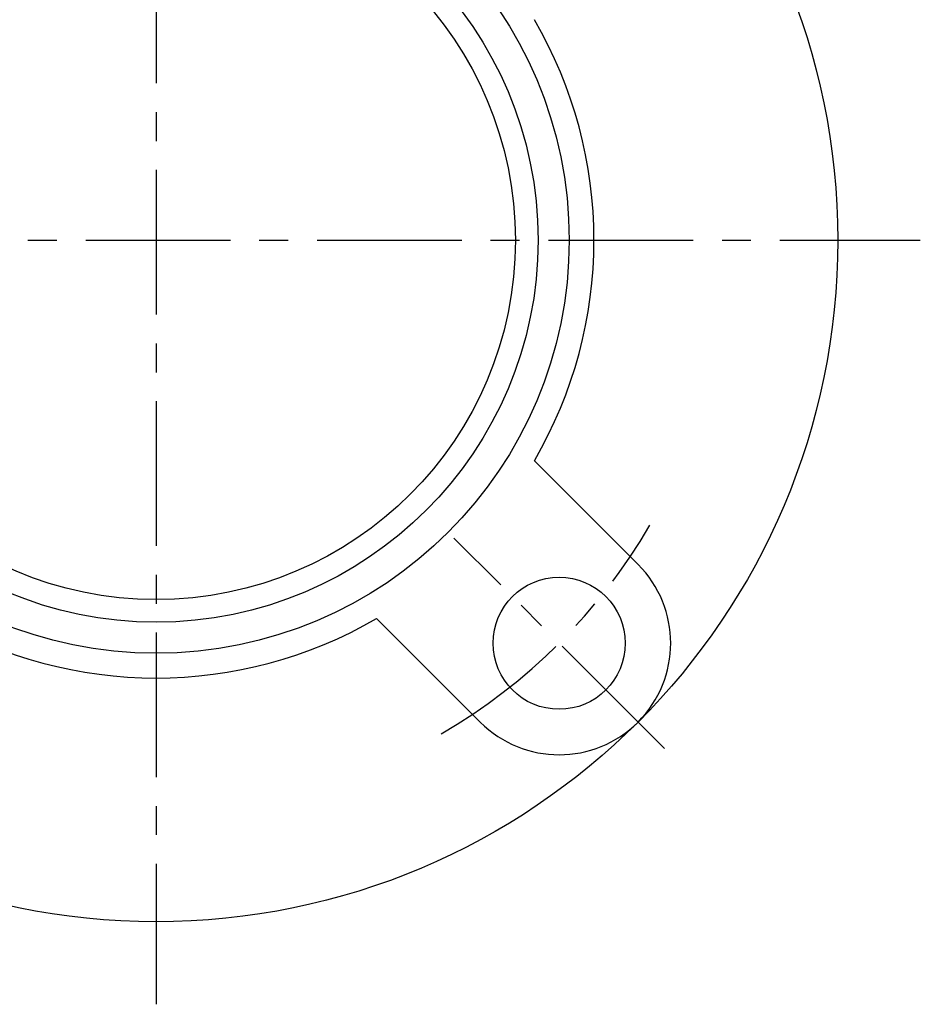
# Model space of a CAD drawing. Extents: x -93 to 218, y -92 to 218.
# Tile 2 of 11: x -17 to 92, y -92 to 27. Entities that reach past the tile are written whole.
import ezdxf

# ---------------------------------------------------------------- set-up
doc = ezdxf.new("R2010")
doc.units = 0
doc.header["$LTSCALE"] = 14
doc.linetypes.add('CENTER', pattern=[2, 1.25, -0.25, 0.25, -0.25])
doc.layers.get('0').update_dxf_attribs({"linetype": 'CONTINUOUS'})
doc.layers.add('CENTER', color=1, linetype='CENTER')

msp = doc.modelspace()

# ---------------------------------------------------------------- linework, layer by layer
for p, q in [((58.34, -39.24), (45.79, -26.69)), ((39.24, -58.34), (26.69, -45.79))]:
    msp.add_line(p, q)
for centre, radius in [((0, 0), 82.5), ((0, 0), 50), ((0, 0), 46.24), ((0, 0), 43.5), ((48.79, -48.79), 8)]:
    msp.add_circle(centre, radius)
for centre, radius, start, end in [((0, 0), 53, 329.7568, 30.2432), ((48.79, -48.79), 13.5, 225, 45), ((0, 0), 53, 239.7568, 300.2432)]:
    msp.add_arc(centre, radius, start, end)
at = {"layer": 'CENTER'}
for p, q in [((0, 92.5), (0, -92.5)), ((-92.5, 0), (92.5, 0)), ((61.52, -61.52), (36.06, -36.06))]:
    msp.add_line(p, q, dxfattribs=at)
msp.add_arc((0, 0), 69, 300.0106, 329.9894, dxfattribs=at)

doc.saveas('drawing.dxf')
